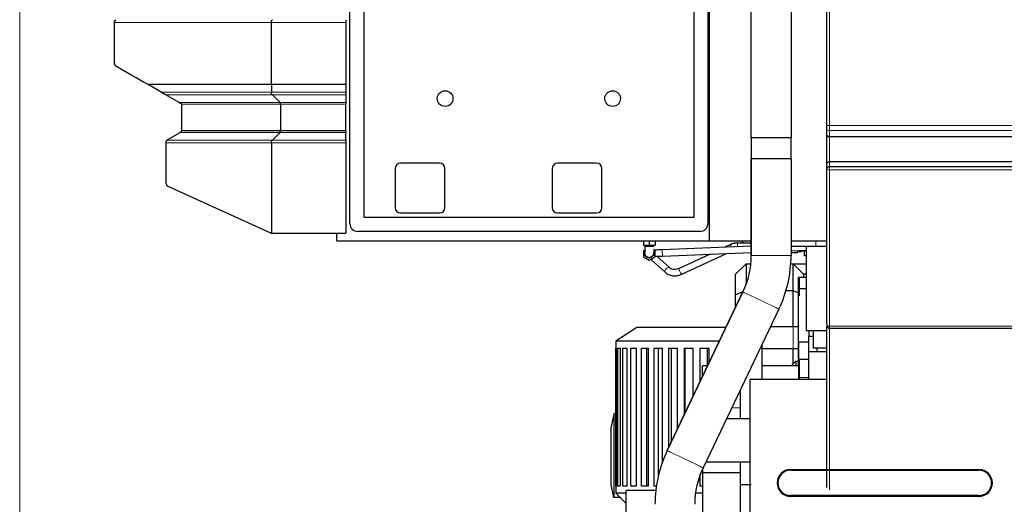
# Model space of a CAD drawing. Header units: inches. Extents: x 0 to 23760, y -13 to 16800.
# Tile 68 of 204: x 1696 to 3578, y 12822 to 13748. Entities that reach past the tile are written whole.
import ezdxf

# ---------------------------------------------------------------- set-up
doc = ezdxf.new("R2010")
doc.units = ezdxf.units.IN
doc.layers.add('254', color=7, linetype='Continuous', true_color=0xffffff)
doc.styles.add('latin_extended', font='simplex.shx')
doc.dimstyles.get("Standard").update_dxf_attribs({"dimtxt": 0.18, "dimasz": 0.18, "dimexe": 0.18, "dimexo": 0.0625, "dimgap": 0.09, "dimtad": 0, "dimtih": 1, "dimtoh": 1, "dimdec": 4, "dimzin": 0, "dimdsep": 46, "dimtxsty": 'Standard', "dimcen": 0.09, "dimadec": 0, "dimazin": 0, "dimtfac": 1, "dimtdec": 4, "dimtofl": 0, "dimtmove": 0, "dimatfit": 3, "dimfxl": 1, "dimtolj": 1, "dimtzin": 0, "dimarcsym": 0})

# ---------------------------------------------------------------- blocks, each defined once
blk = doc.blocks.new('_U1')
at = {"layer": '254', "color": 3, "linetype": 'Continuous', "lineweight": 13, "transparency": 16777216}
for p, q in [((8462.1, 14207.6), (8462.1, 10727)), ((1696.1, 13852.6), (1696.1, 10727)), ((1836.1, 10767), (8322.1, 10767))]:
    blk.add_line(p, q, dxfattribs=at)
at = {"layer": '254', "color": 3, "transparency": 16777216}
for points in [[(1836.1, 10790.4), (1836.1, 10743.7), (1696.1, 10767)], [(8322.1, 10743.7), (8322.1, 10790.4), (8462.1, 10767)]]:
    blk.add_solid(points, dxfattribs=at)
at = {"layer": 'Defpoints', "color": 0, "transparency": 16777216}
for p in [(8462.1, 14247.6), (1696.1, 13892.6), (8462.1, 10767)]:
    blk.add_point(p, dxfattribs=at)
at = {"layer": '254', "color": 2, "lineweight": 13, "transparency": 16777216, "insert": (4835.7, 10977), "char_height": 140, "attachment_point": 1, "style": 'latin_extended'}
blk.add_mtext('\\A1;6766', dxfattribs=at)

msp = doc.modelspace()

# ---------------------------------------------------------------- linework, layer by layer
at = {"layer": '254', "color": 2, "linetype": 'Continuous', "lineweight": 25}
for p, q in [((3014.063, 13325.567), (3014.063, 14151.567)), ((2327.063, 13358.567), (2327.063, 14012.567)), ((2354.063, 13370.567), (2354.063, 14000.567)), ((2984.063, 14000.567), (2984.063, 13370.567)), ((3011.063, 14012.567), (3011.063, 13358.567)), ((3238.563, 13545.819), (3238.563, 13971.722)), ((3094.026, 13522.567), (3094.026, 13832.567)), ((3170.1, 13832.567), (3170.1, 13522.567)), ((2319.063, 13748.29), (2319.063, 13743.094)), ((1966.332, 13609.658), (1941.294, 13624.153)), ((2177.119, 13624.153), (2177.119, 13609.658)), ((2319.063, 13627.632), (2319.063, 13624.153)), ((2319.063, 13624.153), (2319.063, 13609.658)), ((2000.731, 13589.745), (1975.299, 13604.467)), ((2193.573, 13589.745), (2178.851, 13604.467)), ((2319.063, 13609.658), (2319.063, 13604.467)), ((2319.063, 13604.467), (2319.063, 13589.745)), ((2006.063, 13536.852), (2006.063, 13584.928)), ((2194.439, 13587.146), (2194.439, 13535.611)), ((2319.063, 13589.745), (2319.063, 13587.146)), ((2319.063, 13535.611), (2319.063, 13587.146)), ((1979.063, 13519.531), (2002.413, 13533.013)), ((2194.439, 13535.611), (2005.794, 13535.611)), ((2193.573, 13533.013), (2178.851, 13518.29)), ((2319.063, 13535.611), (2194.439, 13535.611)), ((2319.063, 13535.611), (2319.063, 13533.013)), ((2319.063, 13518.29), (2319.063, 13533.013)), ((3238.563, 13527.652), (3238.563, 13538.895)), ((1976.063, 13435.003), (1976.063, 13513.094)), ((2177.119, 13513.094), (2177.119, 13340.282)), ((2319.063, 13518.29), (2319.063, 13513.094)), ((2319.063, 13513.094), (2319.063, 13340.067)), ((3132.063, 13522.567), (3094.026, 13522.567)), ((3094.063, 13522.567), (3094.063, 13482.567)), ((3170.1, 13522.567), (3132.063, 13522.567)), ((3170.063, 13482.567), (3170.063, 13522.567)), ((3238.563, 13473.332), (3238.563, 13524.418)), ((2498.563, 13474.067), (2423.563, 13474.067)), ((2798.563, 13474.067), (2723.563, 13474.067)), ((3094.021, 13482.567), (3094.032, 13482.567)), ((3094.021, 13482.567), (3094.021, 13297.904)), ((3094.032, 13297.904), (3094.032, 13482.567)), ((3132.063, 13482.567), (3094.032, 13482.567)), ((3170.105, 13482.567), (3132.063, 13482.567)), ((3170.105, 13482.567), (3170.105, 13297.904)), ((3238.563, 13463.866), (3238.563, 13473.332)), ((3604.063, 13476.366), (3243.563, 13476.366)), ((2413.563, 13464.067), (2413.563, 13389.067)), ((2508.563, 13389.067), (2508.563, 13464.067)), ((2713.563, 13464.067), (2713.563, 13389.067)), ((2808.563, 13389.067), (2808.563, 13464.067)), ((3238.563, 13165.659), (3238.563, 13462.889)), ((3604.063, 13467.093), (3243.563, 13467.093)), ((2176.237, 13340.6), (1979.59, 13429.536)), ((2423.563, 13379.067), (2498.563, 13379.067)), ((2723.563, 13379.067), (2798.563, 13379.067)), ((2984.063, 13370.567), (2354.063, 13370.567)), ((2178.71, 13340.067), (2319.063, 13340.067)), ((2302.063, 13325.567), (2302.063, 13340.073)), ((2996.063, 13343.567), (2342.063, 13343.567)), ((2302.063, 13325.567), (3014.063, 13325.567)), ((2888.063, 13325.567), (2888.063, 13317.567)), ((2899.063, 13325.567), (2899.063, 13317.567)), ((2910.063, 13325.567), (2910.063, 13317.567)), ((3014.063, 13325.567), (3094.021, 13325.567)), ((3094.022, 13321.567), (3067.922, 13321.567)), ((3170.106, 13325.567), (3238.561, 13325.567)), ((2888.063, 13317.567), (2899.063, 13317.567)), ((2888.353, 13308.085), (2888.063, 13307.918)), ((2888.063, 13307.918), (2888.063, 13295.216)), ((2890.563, 13315.567), (2890.565, 13315.567)), ((2893.063, 13317.567), (2893.063, 13315.567)), ((2899.063, 13317.567), (2910.063, 13317.567)), ((2905.063, 13315.567), (2905.063, 13317.567)), ((2910.063, 13307.918), (2907.563, 13309.361)), ((2910.063, 13295.216), (2910.063, 13307.918)), ((3094.017, 13315.647), (2923.793, 13308.596)), ((2924.29, 13296.607), (3094.019, 13303.637)), ((3054.279, 13318.559), (3043.546, 13313.556)), ((3170.103, 13306.788), (3198.745, 13307.975)), ((3170.105, 13315.567), (3217.404, 13315.567)), ((3182.063, 13302.865), (3170.105, 13302.865)), ((3182.063, 13307.284), (3182.063, 13302.865)), ((3182.063, 13306.567), (3186.063, 13306.567)), ((3186.063, 13307.449), (3186.063, 13304.597)), ((3189.938, 13304.597), (3186.063, 13304.597)), ((3189.938, 13307.61), (3189.938, 13304.597)), ((3189.938, 13306.567), (3195.563, 13306.567)), ((3195.563, 13306.329), (3195.563, 13307.843)), ((3195.563, 13297.092), (3195.563, 13306.329)), ((3198.746, 13306.329), (3195.563, 13306.329)), ((3198.746, 13315.567), (3198.746, 13154.598)), ((3217.404, 13315.567), (3238.564, 13315.567)), ((2888.063, 13295.216), (2899.063, 13288.865)), ((2899.063, 13288.865), (2910.063, 13295.216)), ((2904.903, 13288.129), (2929.414, 13265.797)), ((2937.496, 13274.667), (2912.985, 13296.999)), ((3015.266, 13300.375), (2956.052, 13272.775)), ((2961.122, 13261.899), (3046.441, 13301.666)), ((3198.746, 13297.092), (3195.563, 13297.092)), ((3084.063, 13281.707), (3064.063, 13261.707)), ((3084.063, 13281.707), (3093.21, 13281.707)), ((3084.063, 13281.707), (3084.063, 13241.988)), ((3169.552, 13281.707), (3174.063, 13281.707)), ((3174.063, 13281.707), (3198.746, 13281.707)), ((3194.063, 13261.707), (3174.063, 13281.707)), ((3174.063, 13230.682), (3174.063, 13281.707)), ((3064.063, 13222.398), (3064.063, 13261.707)), ((3184.063, 13233.667), (3184.063, 13255.667)), ((3198.746, 13255.667), (3184.063, 13255.667)), ((3186.063, 13220.567), (3186.063, 13255.567)), ((3198.746, 13261.707), (3194.063, 13261.707)), ((3194.063, 13261.707), (3194.063, 13255.667)), ((3078.189, 13228.064), (2933.289, 12924.874)), ((2933.3, 12924.874), (3078.2, 13228.064)), ((3078.3, 13228.295), (3064.063, 13222.398)), ((3160.415, 13230.682), (3174.063, 13230.682)), ((3174.063, 13230.682), (3184.063, 13226.54)), ((3174.063, 13161.667), (3174.063, 13230.682)), ((3184.063, 13102.667), (3184.063, 13233.667)), ((3198.746, 13233.667), (3184.063, 13233.667)), ((3064.063, 13198.504), (3064.063, 13222.398)), ((3146.837, 13195.26), (3001.936, 12892.07)), ((2875.058, 13160.342), (2835.458, 13133.942)), ((3045.822, 13160.342), (2875.058, 13160.342)), ((3198.746, 13154.598), (3238.564, 13154.598)), ((3204.063, 13154.599), (3204.063, 13143.567)), ((3212.063, 13154.598), (3212.063, 13120.596)), ((3238.563, 12854.065), (3238.563, 13162.709)), ((3243.563, 13158.759), (3604.063, 13158.759)), ((3033.194, 13133.942), (2835.458, 13133.942)), ((2835.458, 13133.942), (2835.458, 12843.542)), ((3204.063, 13113.617), (3204.063, 13143.567)), ((3204.063, 13143.567), (3212.066, 13143.567)), ((2835.46, 12856.742), (2835.46, 13120.742)), ((2835.46, 13120.742), (2836.477, 13120.742)), ((2836.477, 13120.742), (2836.477, 12856.742)), ((2838.8, 12856.742), (2838.8, 13120.742)), ((2838.8, 13120.742), (2843.197, 13120.742)), ((2843.197, 13120.742), (2843.197, 12856.742)), ((2848.341, 12856.742), (2848.341, 13120.742)), ((2848.341, 13120.742), (2855.925, 13120.742)), ((2855.925, 13120.742), (2855.925, 12856.742)), ((2863.664, 12856.742), (2863.664, 13120.742)), ((2863.664, 13120.742), (2874.105, 13120.742)), ((2874.105, 13120.742), (2874.105, 12856.742)), ((2884.1, 12856.742), (2884.1, 13120.742)), ((2884.1, 13120.742), (2896.942, 13120.742)), ((2894.069, 13120.742), (2894.069, 12856.742)), ((2896.942, 13120.742), (2896.942, 12856.742)), ((2908.756, 12856.742), (2908.756, 13120.742)), ((2908.756, 13120.742), (2923.437, 13120.742)), ((2915.948, 13120.742), (2915.948, 12875.02)), ((2923.437, 13120.742), (2923.437, 12901.016)), ((2936.555, 12931.71), (2936.555, 13120.742)), ((2936.555, 13120.742), (2952.433, 13120.742)), ((2940.655, 13120.742), (2940.655, 12940.29)), ((2952.433, 13120.742), (2952.433, 12964.932)), ((2966.281, 12993.906), (2966.281, 13120.742)), ((2966.281, 13120.742), (2982.663, 13120.742)), ((2967.11, 13120.742), (2967.11, 12995.639)), ((2982.663, 13120.742), (2982.663, 13028.181)), ((2996.636, 13057.419), (2996.636, 13120.742)), ((2996.636, 13120.742), (3012.805, 13120.742)), ((3010.352, 13086.764), (3010.352, 13120.742)), ((3012.805, 13120.742), (3012.805, 13091.252)), ((3026.292, 13119.471), (3026.292, 13120.742)), ((3174.063, 13090.767), (3174.063, 13119.668)), ((3184.563, 13131.767), (3184.563, 13060.773)), ((3204.063, 13131.767), (3184.563, 13131.767)), ((3238.565, 13120.596), (3212.063, 13120.596)), ((3219.063, 13120.596), (3219.063, 13113.617)), ((3179.063, 13095.767), (3170.063, 13086.767)), ((3179.063, 13095.767), (3184.063, 13095.767)), ((3179.063, 13095.767), (3179.063, 13086.765)), ((3184.063, 13086.767), (3184.063, 13102.667)), ((3184.563, 13102.667), (3184.063, 13102.667)), ((3186.063, 13064.267), (3186.063, 13099.267)), ((3186.063, 13099.267), (3204.063, 13099.267)), ((3238.565, 13113.617), (3204.063, 13113.617)), ((3204.063, 13060.758), (3204.063, 13113.617)), ((3000.563, 13065.638), (3000.563, 13086.767)), ((3010.661, 13086.767), (3000.563, 13086.767)), ((3184.563, 13086.767), (3115.064, 13086.767)), ((3092.063, 12929.137), (3092.063, 13060.762)), ((3238.56, 13060.762), (3092.063, 13060.762)), ((3186.063, 13060.761), (3186.063, 13064.267)), ((2831.458, 12995.342), (2826.509, 12970.342)), ((2835.459, 12995.342), (2831.458, 12995.342)), ((2831.458, 12995.342), (2831.458, 12835.342)), ((3092.063, 12985.499), (3046.587, 12985.499)), ((2826.509, 12860.342), (2826.509, 12970.342)), ((3092.063, 12583.065), (3092.063, 12929.137)), ((3000.563, 12889.123), (3000.563, 12882.438)), ((3007.399, 12903.499), (3092.063, 12903.499)), ((3169.063, 12888.736), (3529.063, 12888.736)), ((2996.636, 12856.742), (2996.636, 12879.681)), ((3000.563, 12882.436), (3000.563, 12668.45)), ((3073.062, 12882.436), (3000.563, 12882.436)), ((3169.063, 12887.236), (3529.063, 12887.236)), ((2831.458, 12835.342), (2826.509, 12860.342)), ((2836.477, 12856.742), (2835.46, 12856.742)), ((2843.197, 12856.742), (2838.8, 12856.742)), ((2855.925, 12856.742), (2848.341, 12856.742)), ((2874.105, 12856.742), (2863.664, 12856.742)), ((2896.942, 12856.742), (2884.1, 12856.742)), ((2912.536, 12856.742), (2908.756, 12856.742)), ((3000.563, 12856.742), (2996.636, 12856.742)), ((2843.658, 12835.342), (2831.458, 12835.342)), ((2855.059, 12843.542), (2835.458, 12843.542)), ((2835.458, 12843.542), (2855.062, 12823.938)), ((2855.063, 12734.567), (2855.063, 12848.567)), ((2911.481, 12848.567), (2855.063, 12848.567)), ((3000.552, 12843.542), (2987.498, 12843.542)), ((3529.063, 12838.893), (3169.063, 12838.893)), ((3529.063, 12837.393), (3169.063, 12837.393))]:
    msp.add_line(p, q, dxfattribs=at)
at = {"layer": '254', "color": 110, "linetype": 'Continuous', "lineweight": 13}
for p, q in [((3243.563, 13971.722), (3243.563, 13545.819)), ((2177.119, 13743.094), (1877.063, 13743.094)), ((2319.063, 13743.094), (2177.119, 13743.094)), ((2177.119, 13609.658), (1966.332, 13609.658)), ((2178.851, 13604.467), (1975.299, 13604.467)), ((2319.063, 13609.658), (2177.119, 13609.658)), ((2319.063, 13604.467), (2178.851, 13604.467)), ((2193.573, 13589.745), (2000.731, 13589.745)), ((2194.439, 13587.146), (2005.082, 13587.146)), ((2319.063, 13589.745), (2193.573, 13589.745)), ((2319.063, 13587.146), (2194.439, 13587.146)), ((2193.573, 13533.013), (2002.413, 13533.013)), ((2319.063, 13533.013), (2193.573, 13533.013)), ((3243.563, 13545.819), (3238.563, 13545.819)), ((3604.063, 13545.819), (3243.563, 13545.819)), ((3243.563, 13536.586), (3243.563, 13525.343)), ((3604.063, 13536.586), (3243.563, 13536.586)), ((1976.063, 13513.094), (2177.119, 13513.094)), ((2178.851, 13518.29), (1977.551, 13518.29)), ((2177.119, 13513.094), (2319.063, 13513.094)), ((2319.063, 13518.29), (2178.851, 13518.29)), ((3243.563, 13524.418), (3238.563, 13524.418)), ((3604.063, 13525.343), (3243.563, 13525.343)), ((3243.563, 13524.418), (3243.563, 13476.366)), ((3604.063, 13524.418), (3243.563, 13524.418)), ((3243.563, 13476.366), (3243.563, 13467.093)), ((3243.563, 13461.451), (3243.563, 13162.561)), ((3604.063, 13461.451), (3243.563, 13461.451)), ((3067.922, 13321.567), (3067.922, 13314.566)), ((3217.404, 13325.567), (3217.404, 13315.567)), ((2924.29, 13296.607), (2923.793, 13308.596)), ((3170.105, 13297.904), (3094.032, 13297.904)), ((3604.063, 13162.561), (3243.563, 13162.561)), ((3243.563, 13158.757), (3243.563, 12849.923)), ((3204.063, 13064.267), (3186.063, 13064.267)), ((3056.638, 13006.532), (3073.062, 13006.532)), ((3169.063, 12887.236), (3169.063, 12888.736)), ((3529.063, 12887.236), (3529.063, 12888.736)), ((3169.063, 12838.893), (3169.063, 12837.393)), ((3529.063, 12838.893), (3529.063, 12837.393))]:
    msp.add_line(p, q, dxfattribs=at)
at = {"layer": '254', "color": 2, "linetype": 'Continuous', "lineweight": 25}
for centre in [(2509.063, 13597.567), (2829.063, 13597.567)]:
    msp.add_circle(centre, 15, dxfattribs=at)
for centre, radius, start, end in [((1883.063, 13664.797), 6, 180, 193.038234), ((2003.063, 13584.928), 3, 47.686056, 59.932987), ((2003.063, 13584.928), 3, 0, 47.68667), ((2003.063, 13536.852), 3, 323.719688, 335.564062), ((1982.063, 13514.335), 6, 138.762188, 153.490313), ((1982.063, 13514.335), 6, 120, 138.761732), ((2423.563, 13464.067), 10, 90, 180), ((2498.563, 13464.067), 10, 0, 90), ((2723.563, 13464.067), 10, 90, 180), ((2798.563, 13464.067), 10, 0, 90), ((1982.063, 13435.003), 6, 180, 245.664601), ((2423.563, 13389.067), 10, 180, 270), ((2498.563, 13389.067), 10, 270, 0), ((2723.563, 13389.067), 10, 180, 270), ((2798.563, 13389.067), 10, 270, 0), ((2342.063, 13358.567), 15, 180, 270), ((2996.063, 13358.567), 15, 270, 0), ((2178.71, 13346.067), 6, 254.626731, 270), ((2899.063, 13302.567), 9, 161.398125, 270), ((2899.063, 13302.567), 9, 270, 15.62625), ((3169.063, 12863.065), 25.672, 90, 270), ((3529.063, 12863.065), 25.672, 270, 90), ((3169.063, 12863.065), 24.172, 90, 270), ((3529.063, 12863.065), 24.172, 270, 90)]:
    msp.add_arc(centre, radius, start, end, dxfattribs=at)
for centre, major_axis, ratio, start_param, end_param in [((2003.063, 13536.852), (-3, 0), 1, 2.71511436, 3.14159265), ((3243.563, 13473.332), (-5, 0), 0.60681526, 4.71238898, 6.28318531), ((2178.71, 13346.067), (-6, 0), 1, 1.14606349, 1.30248217), ((2932.06, 13297.904), (0, -161.963), 0.99998523, 1.12496079, 1.57079633), ((2932.071, 13297.904), (0, 161.963), 0.99998523, 4.26655345, 4.71238898), ((2932.071, 13297.904), (0, -238.037), 0.99998523, 1.12496079, 1.57079633), ((3243.563, 13163.759), (-5, 0), 0.99999985, 6.28307061, 7.85780114), ((3148.054, 12822.23), (0, 238.037), 0.99998523, 1.12496079, 1.57079633), ((3148.065, 12822.23), (0, -238.037), 0.99998523, 4.26655345, 4.71238898), ((3148.065, 12822.23), (0, 161.963), 0.99998523, 1.12496079, 1.57079633)]:
    msp.add_ellipse(centre, major_axis=major_axis, ratio=ratio, start_param=start_param, end_param=end_param, dxfattribs=at)
at = {"layer": '254', "color": 110, "linetype": 'Continuous', "lineweight": 13}
for centre, major_axis, ratio, start_param, end_param in [((3243.563, 13538.895), (5, 0), 0.46174861, 3.14159265, 4.71238898), ((3243.563, 13527.652), (5, 0), 0.46174861, 3.14159265, 4.71238898), ((3243.563, 13462.889), (5, 0), 0.28755689, 3.14159265, 4.71238898), ((3056.814, 13313.12), (-2.535, 5.438), 0.1518423, 0, 1.32928639), ((2908.944, 13292.564), (4.041, 4.435), 0.46528538, 1.97213479, 3.14159265), ((2933.455, 13270.232), (4.041, 4.435), 0.46528538, 0, 3.14591235), ((2958.587, 13267.337), (-2.535, 5.438), 0.1518423, 0, 3.14159265), ((3112.513, 13211.662), (34.331, -16.407), 0.00234351, 0.02138074, 3.11040492), ((3243.563, 13165.659), (5, 0), 0.61961812, 3.14159265, 4.71238898), ((2967.612, 12908.472), (34.331, -16.407), 0.00234351, 0.02138074, 3.11040492)]:
    msp.add_ellipse(centre, major_axis=major_axis, ratio=ratio, start_param=start_param, end_param=end_param, dxfattribs=at)
at = {"layer": '254', "color": 2, "linetype": 'Continuous', "lineweight": 25}
for points, weights in [([(1877.063, 13743.094), (1877.063, 13746.558), (1880.063, 13748.29)], [1, 0.866025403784, 1]), ([(2177.119, 13743.094), (2177.119, 13746.558), (2178.851, 13748.29)], [1, 0.866025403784, 1]), ([(2178.851, 13604.467), (2177.121, 13606.197), (2177.119, 13609.658)], [1, 0.866133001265, 0.999784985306]), ([(2194.439, 13587.146), (2194.439, 13588.879), (2193.573, 13589.745)], [1, 0.866025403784, 1]), ([(2193.573, 13533.013), (2194.439, 13533.879), (2194.439, 13535.611)], [1, 0.86602540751, 1]), ([(2177.119, 13513.094), (2177.119, 13516.558), (2178.851, 13518.29)], [1, 0.866025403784, 1])]:
    msp.add_rational_spline(points, weights, degree=2, dxfattribs=at)
for points, degree in [([(1877.063, 13664.788), (1877.063, 13703.941), (1877.063, 13743.094)], 2), ([(2177.119, 13624.153), (2177.119, 13683.624), (2177.119, 13743.094)], 2), ([(2319.063, 13743.094), (2319.063, 13685.363), (2319.063, 13627.632)], 2), ([(1941.294, 13624.153), (1920.881, 13635.97), (1900.469, 13647.787), (1880.057, 13659.604)], 3), ([(3067.922, 13321.567), (3060.756, 13321.473), (3054.278, 13318.558)], 2), ([(2890.565, 13297.661), (2890.563, 13297.665), (2890.563, 13302.262)], 2), ([(2902.052, 13290.727), (2902.937, 13289.92), (2903.888, 13289.054), (2904.911, 13288.122)], 3), ([(3184.063, 13161.667), (3179.047, 13161.667), (3174.031, 13161.667)], 2), ([(3174.031, 13119.667), (3179.047, 13119.667), (3184.063, 13119.667)], 2)]:
    msp.add_open_spline(points, degree=degree, dxfattribs=at)
for points, degree, knots in [([(1880.057, 13659.604), (1879.888, 13659.702), (1879.721, 13659.81), (1879.392, 13660.047), (1879.23, 13660.176), (1878.991, 13660.389), (1878.912, 13660.463), (1878.755, 13660.618), (1878.678, 13660.7), (1878.525, 13660.87), (1878.449, 13660.959), (1878.337, 13661.099), (1878.3, 13661.147), (1878.227, 13661.245), (1878.19, 13661.295), (1878.082, 13661.449), (1878.012, 13661.555), (1877.876, 13661.778), (1877.81, 13661.894), (1877.714, 13662.077), (1877.683, 13662.14), (1877.621, 13662.268), (1877.592, 13662.333), (1877.505, 13662.532), (1877.45, 13662.669), (1877.35, 13662.956), (1877.304, 13663.105), (1877.242, 13663.338), (1877.223, 13663.417), (1877.196, 13663.539), (1877.187, 13663.58), (1877.171, 13663.663), (1877.163, 13663.704), (1877.126, 13663.912), (1877.103, 13664.081), (1877.072, 13664.425), (1877.063, 13664.6), (1877.063, 13664.779)], 3, [0, 0, 0, 0, 0.125, 0.125, 0.25, 0.25, 0.3125, 0.3125, 0.375, 0.375, 0.4375, 0.4375, 0.46875, 0.46875, 0.5, 0.5, 0.5625, 0.5625, 0.625, 0.625, 0.65625, 0.65625, 0.6875, 0.6875, 0.75, 0.75, 0.8125, 0.8125, 0.84375, 0.84375, 0.859375, 0.859375, 0.875, 0.875, 0.9375, 0.9375, 1, 1, 1, 1]), ([(2177.119, 13624.153), (2149.348, 13624.153), (2121.577, 13624.153), (2066.035, 13624.153), (2038.264, 13624.153), (1987.427, 13624.153), (1964.36, 13624.153), (1941.294, 13624.153)], 3, [0, 0, 0, 0, 0.3532817, 0.3532817, 0.7065634, 0.7065634, 1, 1, 1, 1]), ([(2319.063, 13624.153), (2295.405, 13624.153), (2271.748, 13624.153), (2236.262, 13624.153), (2224.434, 13624.153), (2200.776, 13624.153), (2188.948, 13624.153), (2177.119, 13624.153)], 3, [0, 0, 0, 0, 0.5, 0.5, 0.75, 0.75, 1, 1, 1, 1]), ([(1975.299, 13604.467), (1975.234, 13604.505), (1975.168, 13604.543), (1975.037, 13604.619), (1974.971, 13604.657), (1974.839, 13604.733), (1974.773, 13604.772), (1974.674, 13604.829), (1974.641, 13604.848), (1974.575, 13604.886), (1974.543, 13604.905), (1974.445, 13604.962), (1974.381, 13604.999), (1974.254, 13605.072), (1974.191, 13605.109), (1974.004, 13605.217), (1973.882, 13605.288), (1973.732, 13605.374), (1973.702, 13605.392), (1973.642, 13605.426), (1973.613, 13605.444), (1973.524, 13605.495), (1973.466, 13605.529), (1973.293, 13605.629), (1973.18, 13605.694), (1972.959, 13605.822), (1972.851, 13605.885), (1972.637, 13606.008), (1972.532, 13606.069), (1972.221, 13606.249), (1972.019, 13606.366), (1971.623, 13606.595), (1971.43, 13606.707), (1971.049, 13606.927), (1970.864, 13607.035), (1970.499, 13607.246), (1970.32, 13607.35), (1969.968, 13607.553), (1969.795, 13607.654), (1969.454, 13607.851), (1969.286, 13607.948), (1968.788, 13608.236), (1968.465, 13608.423), (1967.834, 13608.789), (1967.525, 13608.968), (1966.92, 13609.318), (1966.623, 13609.49), (1966.332, 13609.658)], 3, [0, 0, 0, 0, 0.015625, 0.015625, 0.03125, 0.03125, 0.046875, 0.046875, 0.0546875, 0.0546875, 0.0625, 0.0625, 0.078125, 0.078125, 0.09375, 0.09375, 0.125, 0.125, 0.1328125, 0.1328125, 0.140625, 0.140625, 0.15625, 0.15625, 0.1875, 0.1875, 0.21875, 0.21875, 0.25, 0.25, 0.3125, 0.3125, 0.375, 0.375, 0.4375, 0.4375, 0.5, 0.5, 0.5625, 0.5625, 0.625, 0.625, 0.75, 0.75, 0.875, 0.875, 1, 1, 1, 1]), ([(2004.566, 13587.524), (2004.439, 13587.598), (2004.31, 13587.672), (2004.047, 13587.825), (2003.913, 13587.902), (2003.64, 13588.061), (2003.5, 13588.142), (2003.284, 13588.266), (2003.211, 13588.309), (2003.064, 13588.394), (2002.989, 13588.437), (2002.837, 13588.526), (2002.759, 13588.57), (2002.602, 13588.661), (2002.523, 13588.707), (2002.36, 13588.801), (2002.277, 13588.849), (2002.107, 13588.948), (2002.02, 13588.998), (2001.841, 13589.102), (2001.75, 13589.154), (2001.632, 13589.223), (2001.608, 13589.237), (2001.56, 13589.264), (2001.536, 13589.278), (2001.463, 13589.321), (2001.414, 13589.349), (2001.314, 13589.407), (2001.263, 13589.436), (2001.16, 13589.496), (2001.108, 13589.526), (2001.041, 13589.565), (2001.028, 13589.573), (2001.001, 13589.588), (2000.987, 13589.596), (2000.946, 13589.62), (2000.919, 13589.636), (2000.838, 13589.683), (2000.784, 13589.714), (2000.731, 13589.745)], 3, [0, 0, 0, 0, 0.125, 0.125, 0.25, 0.25, 0.375, 0.375, 0.4375, 0.4375, 0.5, 0.5, 0.5625, 0.5625, 0.625, 0.625, 0.6875, 0.6875, 0.75, 0.75, 0.8125, 0.8125, 0.828125, 0.828125, 0.84375, 0.84375, 0.875, 0.875, 0.90625, 0.90625, 0.9375, 0.9375, 0.9453125, 0.9453125, 0.953125, 0.953125, 0.96875, 0.96875, 1, 1, 1, 1]), ([(2005.082, 13587.146), (2005.002, 13587.22), (2004.918, 13587.288), (2004.745, 13587.414), (2004.656, 13587.472), (2004.566, 13587.524)], 3, [0, 0, 0, 0, 0.5, 0.5, 1, 1, 1, 1]), ([(2002.413, 13533.013), (2002.466, 13533.043), (2002.519, 13533.074), (2002.625, 13533.135), (2002.678, 13533.165), (2002.757, 13533.211), (2002.784, 13533.226), (2002.836, 13533.257), (2002.862, 13533.272), (2002.939, 13533.316), (2002.989, 13533.345), (2003.088, 13533.402), (2003.137, 13533.431), (2003.21, 13533.472), (2003.234, 13533.486), (2003.281, 13533.514), (2003.305, 13533.527), (2003.422, 13533.595), (2003.511, 13533.647), (2003.686, 13533.747), (2003.771, 13533.796), (2003.937, 13533.893), (2004.019, 13533.939), (2004.179, 13534.032), (2004.257, 13534.077), (2004.412, 13534.166), (2004.488, 13534.21), (2004.563, 13534.254)], 3, [0, 0, 0, 0, 0.0625, 0.0625, 0.125, 0.125, 0.15625, 0.15625, 0.1875, 0.1875, 0.25, 0.25, 0.3125, 0.3125, 0.34375, 0.34375, 0.375, 0.375, 0.5, 0.5, 0.625, 0.625, 0.75, 0.75, 0.875, 0.875, 1, 1, 1, 1]), ([(2004.563, 13534.254), (2004.686, 13534.324), (2004.807, 13534.406), (2005.041, 13534.592), (2005.155, 13534.695), (2005.315, 13534.868), (2005.366, 13534.928), (2005.441, 13535.022), (2005.465, 13535.054), (2005.513, 13535.12), (2005.536, 13535.153), (2005.648, 13535.32), (2005.727, 13535.463), (2005.794, 13535.611)], 3, [0, 0, 0, 0, 0.25, 0.25, 0.5, 0.5, 0.625, 0.625, 0.6875, 0.6875, 0.75, 0.75, 1, 1, 1, 1]), ([(3238.563, 13538.895), (3238.563, 13539.162), (3238.563, 13539.704), (3238.563, 13540.257), (3238.563, 13541.094), (3238.563, 13541.663), (3238.563, 13542.533), (3238.563, 13542.825), (3238.563, 13543.268), (3238.563, 13543.417), (3238.563, 13543.641), (3238.563, 13543.715), (3238.563, 13543.865), (3238.563, 13543.94), (3238.563, 13544.614), (3238.563, 13545.215), (3238.563, 13545.819)], 3, [0, 0, 0, 0, 0.125, 0.25, 0.25, 0.5, 0.5, 0.625, 0.625, 0.6875, 0.6875, 0.71875, 0.71875, 0.75, 0.75, 1, 1, 1, 1]), ([(3238.563, 13524.418), (3238.563, 13524.701), (3238.563, 13524.98), (3238.563, 13525.533), (3238.563, 13525.806), (3238.563, 13526.213), (3238.563, 13526.347), (3238.563, 13526.548), (3238.563, 13526.615), (3238.563, 13526.749), (3238.563, 13526.815), (3238.563, 13527.145), (3238.563, 13527.402), (3238.563, 13527.652)], 3, [0, 0, 0, 0, 0.25, 0.25, 0.5, 0.5, 0.625, 0.625, 0.6875, 0.6875, 0.75, 0.75, 1, 1, 1, 1]), ([(1976.063, 13514.335), (1976.063, 13514.545), (1976.074, 13514.751), (1976.116, 13515.157), (1976.147, 13515.356), (1976.228, 13515.745), (1976.277, 13515.936), (1976.349, 13516.168), (1976.364, 13516.214), (1976.395, 13516.306), (1976.411, 13516.351), (1976.461, 13516.486), (1976.495, 13516.573), (1976.603, 13516.83), (1976.681, 13516.993), (1976.845, 13517.302), (1976.931, 13517.448), (1977.063, 13517.653), (1977.108, 13517.72), (1977.175, 13517.816), (1977.198, 13517.847), (1977.243, 13517.909), (1977.266, 13517.939), (1977.378, 13518.086), (1977.466, 13518.193), (1977.551, 13518.29)], 3, [0, 0, 0, 0, 0.125, 0.125, 0.25, 0.25, 0.375, 0.375, 0.40625, 0.40625, 0.4375, 0.4375, 0.5, 0.5, 0.625, 0.625, 0.75, 0.75, 0.8125, 0.8125, 0.84375, 0.84375, 0.875, 0.875, 1, 1, 1, 1]), ([(1976.063, 13513.094), (1976.063, 13513.309), (1976.063, 13513.519), (1976.063, 13513.83), (1976.063, 13513.932), (1976.063, 13514.085), (1976.063, 13514.135), (1976.063, 13514.236), (1976.063, 13514.286), (1976.063, 13514.335)], 3, [0, 0, 0, 0, 0.5, 0.5, 0.75, 0.75, 0.875, 0.875, 1, 1, 1, 1]), ([(3243.563, 13467.093), (3243.386, 13467.093), (3243.211, 13467.086), (3242.865, 13467.061), (3242.693, 13467.042), (3242.353, 13466.993), (3242.185, 13466.962), (3241.852, 13466.888), (3241.69, 13466.845), (3241.376, 13466.75), (3241.224, 13466.697), (3240.928, 13466.582), (3240.785, 13466.519), (3240.508, 13466.384), (3240.376, 13466.313), (3240.126, 13466.165), (3240.008, 13466.087), (3239.784, 13465.926), (3239.678, 13465.842), (3239.554, 13465.734), (3239.53, 13465.713), (3239.482, 13465.669), (3239.412, 13465.603), (3239.346, 13465.537), (3239.22, 13465.403), (3239.143, 13465.312), (3239.004, 13465.129), (3238.942, 13465.037), (3238.873, 13464.921), (3238.859, 13464.898), (3238.833, 13464.851), (3238.821, 13464.828), (3238.785, 13464.758), (3238.762, 13464.712), (3238.701, 13464.573), (3238.668, 13464.482), (3238.615, 13464.301), (3238.595, 13464.212), (3238.576, 13464.081), (3238.568, 13464.016), (3238.564, 13463.94), (3238.563, 13463.909), (3238.563, 13463.887), (3238.563, 13463.877), (3238.563, 13463.866)], 3, [0, 0, 0, 0, 0.0625, 0.0625, 0.125, 0.125, 0.1875, 0.1875, 0.25, 0.25, 0.3125, 0.3125, 0.375, 0.375, 0.4375, 0.4375, 0.5, 0.5, 0.5625, 0.5625, 0.578125, 0.578125, 0.59375, 0.625, 0.625, 0.6875, 0.6875, 0.75, 0.75, 0.765625, 0.765625, 0.78125, 0.78125, 0.8125, 0.8125, 0.875, 0.875, 0.9375, 0.9375, 0.96875, 0.984375, 0.9921875, 0.9921875, 1, 1, 1, 1]), ([(3238.563, 13462.889), (3238.563, 13463.049), (3238.563, 13463.21), (3238.563, 13463.536), (3238.563, 13463.7), (3238.563, 13463.866)], 3, [0, 0, 0, 0, 0.5, 0.5, 1, 1, 1, 1]), ([(3075.763, 13325.517), (3075.848, 13325.357), (3076.671, 13323.85), (3077.608, 13322.425), (3078.529, 13321.23)], 3, [0, 0, 0, 0, 0.10534314, 1, 1, 1, 1]), ([(3093.967, 13323.79), (3093.481, 13324.002), (3092.568, 13324.467), (3091.686, 13325.051), (3091.277, 13325.353)], 3, [0, 0, 0, 0, 0.5260889, 1, 1, 1, 1]), ([(2907.563, 13304.246), (2907.563, 13300.115), (2907.563, 13300.113), (2907.563, 13298.301), (2907.563, 13298.273), (2907.566, 13297.909), (2907.563, 13297.813), (2907.56, 13297.733), (2907.566, 13297.665), (2907.533, 13297.641), (2907.435, 13297.588), (2907.297, 13297.506), (2907.071, 13297.371), (2906.5, 13297.046), (2906.46, 13297.023), (2900.163, 13293.387), (2900.125, 13293.365), (2899.559, 13293.035), (2899.328, 13292.905), (2899.189, 13292.827), (2899.095, 13292.769), (2899.057, 13292.751), (2899.001, 13292.791), (2898.93, 13292.829), (2898.846, 13292.874), (2898.532, 13293.058), (2898.51, 13293.071), (2890.568, 13297.657), (2890.565, 13297.661)], 2, [0, 0, 0, 0.19982663, 0.19982663, 0.26650774, 0.26650774, 0.28317802, 0.28317802, 0.28734559, 0.28942938, 0.29151316, 0.2998483, 0.2998483, 0.33318886, 0.33318886, 0.46655109, 0.59991331, 0.59991331, 0.63325387, 0.63325387, 0.64158901, 0.6436728, 0.64575658, 0.64992415, 0.64992415, 0.66659443, 0.66659443, 0.73327554, 1, 1, 1]), ([(2890.565, 13315.567), (2890.568, 13315.567), (2898.51, 13315.567), (2898.532, 13315.567), (2898.845, 13315.567), (2899, 13315.567), (2899.056, 13315.567), (2899.094, 13315.567), (2899.188, 13315.567), (2899.328, 13315.567), (2899.558, 13315.567), (2900.125, 13315.567), (2900.165, 13315.567), (2906.462, 13315.567), (2906.5, 13315.567), (2907.07, 13315.567), (2907.297, 13315.567), (2907.435, 13315.567), (2907.532, 13315.567), (2907.566, 13315.567), (2907.563, 13315.567), (2907.563, 13315.567)], 2, [0, 0, 0, 0.3741452, 0.4676815, 0.4676815, 0.49106557, 0.49691159, 0.4998346, 0.50275761, 0.51444965, 0.51444965, 0.5612178, 0.5612178, 0.7482904, 0.93536299, 0.93536299, 0.98213114, 0.98213114, 0.99382318, 0.99674619, 0.9996692, 1, 1, 1]), ([(2890.563, 13315.567), (2890.563, 13312.666), (2890.563, 13308.545), (2890.563, 13304.283), (2890.563, 13302.858), (2890.563, 13302.598), (2890.563, 13302.398), (2890.563, 13302.262), (2890.563, 13302.174), (2890.563, 13302.157), (2890.563, 13302.155), (2890.563, 13302.155)], 3, [0, 0, 0, 0, 0.64223377, 0.91396261, 0.94281158, 0.9592729, 0.97108394, 0.98976314, 0.99607017, 0.9984313, 1, 1, 1, 1]), ([(2907.563, 13307.474), (2907.563, 13307.474), (2907.563, 13307.474), (2907.563, 13307.474), (2907.563, 13307.473), (2907.563, 13307.473), (2907.563, 13307.473), (2907.563, 13307.44), (2907.563, 13307.307), (2907.563, 13306.833), (2907.563, 13305.983), (2907.563, 13303.984), (2907.563, 13303.179), (2907.563, 13302.803), (2907.563, 13302.746)], 3, [0, 0, 0, 0, 0.19682527, 0.2552401, 0.29905122, 0.31365493, 0.32825864, 0.37206976, 0.4304846, 0.54731426, 0.66414392, 0.89780325, 0.95621808, 1, 1, 1, 1]), ([(2923.793, 13308.596), (2921.869, 13308.517), (2918.276, 13308.367), (2913.38, 13308.168), (2910.519, 13308.036), (2909.262, 13307.979)], 3, [0, 0, 0, 0, 0.37091036, 0.70955362, 1, 1, 1, 1]), ([(2909.751, 13296.012), (2911.616, 13296.084), (2916.257, 13296.274), (2921.33, 13296.483), (2924.29, 13296.607)], 3, [0, 0, 0, 0, 0.45639985, 1, 1, 1, 1]), ([(2929.422, 13265.79), (2931.953, 13263.553), (2937.176, 13260.363), (2946.108, 13258.521), (2954.205, 13259.294), (2958.968, 13260.911), (2961.133, 13261.904)], 3, [0, 0, 0, 0, 0.29854843, 0.56533896, 0.80029068, 1, 1, 1, 1]), ([(2956.042, 13272.769), (2954.667, 13272.128), (2951.734, 13271.1), (2946.896, 13270.65), (2941.763, 13271.642), (2938.859, 13273.42), (2937.488, 13274.674)], 3, [0, 0, 0, 0, 0.20342457, 0.4352516, 0.70087802, 1, 1, 1, 1]), ([(3174.031, 13161.667), (3169.729, 13161.667), (3161.612, 13161.667), (3146.895, 13161.667), (3136.77, 13161.667), (3130.833, 13161.667), (3130.752, 13161.667)], 3, [0, 0, 0, 0, 0.28500323, 0.54257432, 0.99370952, 1, 1, 1, 1]), ([(3114.738, 13119.667), (3117.253, 13119.667), (3124.117, 13119.667), (3137.473, 13119.667), (3151.817, 13119.667), (3164.218, 13119.667), (3170.706, 13119.667), (3174.031, 13119.667)], 3, [0, 0, 0, 0, 0.17235129, 0.43039877, 0.70378833, 0.84895937, 1, 1, 1, 1]), ([(3115.063, 13117.163), (3115.063, 13119.223), (3115.063, 13123.471), (3115.063, 13127.184), (3115.063, 13129.003)], 3, [0, 0, 0, 0, 0.45538984, 1, 1, 1, 1]), ([(3115.063, 13060.761), (3115.063, 13062.83), (3115.063, 13070.484), (3115.063, 13083.722), (3115.063, 13100.454), (3115.063, 13111.601), (3115.063, 13117.163)], 3, [0, 0, 0, 0, 0.11005579, 0.40710891, 0.70416203, 1, 1, 1, 1]), ([(3073.063, 13040.894), (3073.063, 13039.536), (3073.063, 13031.475), (3073.063, 13017.83), (3073.063, 13000.724), (3073.063, 12990.32), (3073.063, 12985.5)], 3, [0, 0, 0, 0, 0.07357713, 0.43652864, 0.73898823, 1, 1, 1, 1]), ([(3073.063, 12903.896), (3073.063, 12901.971), (3073.063, 12894.913), (3073.063, 12882.897), (3073.063, 12869.67), (3073.063, 12862.376), (3073.063, 12859.567)], 3, [0, 0, 0, 0, 0.14968114, 0.53330934, 0.82157548, 1, 1, 1, 1]), ([(3073.063, 12859.567), (3073.063, 12854.202), (3073.063, 12843.457), (3073.063, 12827.331), (3073.063, 12811.19), (3073.063, 12795.048), (3073.063, 12778.891), (3073.063, 12768.115), (3073.063, 12762.718)], 3, [0, 0, 0, 0, 0.1661811, 0.33284708, 0.4995125, 0.66617792, 0.83284392, 1, 1, 1, 1])]:
    msp.add_open_spline(points, degree=degree, knots=knots, dxfattribs=at)
at = {"layer": '254', "color": 110, "linetype": 'Continuous', "lineweight": 13}
for points, knots in [([(3243.563, 13545.819), (3243.563, 13545.417), (3243.563, 13544.615), (3243.563, 13543.817), (3243.563, 13543.319), (3243.563, 13543.219), (3243.563, 13543.02), (3243.563, 13542.92), (3243.563, 13542.623), (3243.563, 13542.425), (3243.563, 13541.835), (3243.563, 13541.055), (3243.563, 13539.905), (3243.563, 13538.776), (3243.563, 13538.037), (3243.563, 13537.579), (3243.563, 13537.488), (3243.563, 13537.306), (3243.563, 13537.215), (3243.563, 13536.944), (3243.563, 13536.764), (3243.563, 13536.586)], [0, 0, 0, 0, 0.125, 0.25, 0.25, 0.28125, 0.28125, 0.3125, 0.3125, 0.375, 0.375, 0.5, 0.625, 0.75, 0.875, 0.875, 0.90625, 0.90625, 0.9375, 0.9375, 1, 1, 1, 1]), ([(3243.563, 13525.343), (3243.563, 13525.272), (3243.563, 13525.198), (3243.563, 13525.085), (3243.563, 13525.047), (3243.563, 13524.97), (3243.563, 13524.932), (3243.563, 13524.815), (3243.563, 13524.737), (3243.563, 13524.579), (3243.563, 13524.499), (3243.563, 13524.418)], [0, 0, 0, 0, 0.25, 0.25, 0.375, 0.375, 0.5, 0.5, 0.75, 0.75, 1, 1, 1, 1]), ([(3243.563, 13467.093), (3243.563, 13467.079), (3243.563, 13467.064), (3243.563, 13467.035), (3243.563, 13466.992), (3243.563, 13466.891), (3243.563, 13466.689), (3243.563, 13466.515), (3243.563, 13466.165), (3243.563, 13465.93), (3243.563, 13465.575), (3243.563, 13465.457), (3243.563, 13465.219), (3243.563, 13465.1), (3243.563, 13464.743), (3243.563, 13464.505), (3243.563, 13464.148), (3243.563, 13464.028), (3243.563, 13463.849), (3243.563, 13463.789), (3243.563, 13463.67), (3243.563, 13463.373), (3243.563, 13462.605), (3243.563, 13461.909), (3243.563, 13461.451)], [0, 0, 0, 0, 0.0078125, 0.0078125, 0.015625, 0.03125, 0.0625, 0.125, 0.125, 0.25, 0.25, 0.3125, 0.3125, 0.375, 0.375, 0.5, 0.5, 0.5625, 0.5625, 0.59375, 0.59375, 0.625, 0.75, 1, 1, 1, 1]), ([(2890.565, 13315.567), (2890.565, 13313.841), (2890.565, 13310.39), (2890.565, 13306.507), (2890.565, 13304.026), (2890.565, 13303.16), (2890.565, 13302.654), (2890.565, 13302.306), (2890.565, 13301.876), (2890.565, 13300.517), (2890.565, 13299.377), (2890.565, 13298.253), (2890.565, 13297.857), (2890.565, 13297.698), (2890.565, 13297.665), (2890.565, 13297.659), (2890.565, 13297.66), (2890.565, 13297.662), (2890.565, 13297.661), (2890.565, 13297.661), (2890.565, 13297.661), (2890.565, 13297.661)], [0, 0, 0, 0, 0.14207169, 0.28414338, 0.31966131, 0.34629975, 0.35517923, 0.36405871, 0.39069715, 0.42621508, 0.56828677, 0.63932261, 0.71035846, 0.74587638, 0.77251482, 0.78139431, 0.79027379, 0.81691223, 0.85243015, 0.99450184, 1, 1, 1, 1]), ([(3243.563, 13162.561), (3243.563, 13162.558), (3243.563, 13162.555), (3243.563, 13162.549), (3243.563, 13162.539), (3243.563, 13162.517), (3243.563, 13162.473), (3243.563, 13162.385), (3243.563, 13162.211), (3243.563, 13161.874), (3243.563, 13161.238), (3243.563, 13160.759), (3243.563, 13160.434), (3243.563, 13160.398), (3243.563, 13160.327), (3243.563, 13160.293), (3243.563, 13160.19), (3243.563, 13160.124), (3243.563, 13159.933), (3243.563, 13159.697), (3243.563, 13159.398), (3243.563, 13159.234), (3243.563, 13159.126), (3243.563, 13159.092), (3243.563, 13159.045), (3243.563, 13159.029), (3243.563, 13159), (3243.563, 13158.986), (3243.563, 13158.92), (3243.563, 13158.877), (3243.563, 13158.81), (3243.563, 13158.771), (3243.563, 13158.76), (3243.563, 13158.759)], [0, 0, 0, 0, 0.00133867, 0.00133867, 0.00267734, 0.00535469, 0.01070937, 0.02141874, 0.04283749, 0.08567497, 0.17134995, 0.3426999, 0.3426999, 0.36411864, 0.36411864, 0.38553739, 0.38553739, 0.42837487, 0.42837487, 0.51404985, 0.59972482, 0.6853998, 0.6853998, 0.72823728, 0.72823728, 0.74965603, 0.74965603, 0.77107477, 0.77107477, 0.85674975, 0.85674975, 0.94242472, 1, 1, 1, 1])]:
    msp.add_open_spline(points, degree=3, knots=knots, dxfattribs=at)
msp.add_rational_spline([(3174.044, 13140.559), (3174.044, 13147.983), (3174.042, 13157.865), (3174.036, 13161.628), (3174.031, 13161.667), (3174.031, 13161.667), (3174.031, 13161.667), (3174.031, 13161.667)], [1.01661171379, 1.01661171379, 0.958470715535, 1.01661171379, 1.01661171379, 1.01661119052, 1.01661014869, 1.01660859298], degree=4, knots=[0, 0, 0, 0, 0, 0.99700897, 0.99700897, 0.99700897, 1, 1, 1, 1, 1], dxfattribs=at)
for points, weights in [([(3174.031, 13119.667), (3174.036, 13119.673), (3174.042, 13123.379), (3174.044, 13133.166), (3174.044, 13140.559)], [1.0166054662, 1.0158767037, 0.958963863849, 1.01661171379, 1.01661171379]), ([(3115.062, 13117.09), (3115.073, 13118.465), (3114.842, 13119.923), (3114.311, 13121.395), (3113.478, 13122.823)], [1.01661171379, 1.01661171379, 1.01261877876, 1.00777210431, 1.00356555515])]:
    msp.add_rational_spline(points, weights, degree=4, dxfattribs=at)
at = {"layer": '254', "color": 2, "linetype": 'Continuous', "lineweight": 25}
msp.add_rational_spline([(3094.062, 12859.56), (3086.644, 12859.56), (3076.835, 12859.561), (3073.101, 12859.564), (3073.063, 12859.567), (3073.063, 12859.567), (3073.063, 12859.567), (3073.063, 12859.567)], [1.01660700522, 1.01597326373, 0.958898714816, 1.01661171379, 1.01661171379, 1.01661119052, 1.01661014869, 1.01660859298], degree=4, knots=[0, 0, 0, 0, 0, 0.99699794, 0.99699794, 0.99699794, 1, 1, 1, 1, 1], dxfattribs=at)

# ---------------------------------------------------------------- dimensions: what is measured, and where the dimension line sits
at = {"layer": '254', "color": 2, "linetype": 'Continuous', "lineweight": 13}
dim = msp.add_linear_dim(base=(8462.063, 10767.048), p1=(1696.083, 13892.567), p2=(8462.063, 14247.559), dimstyle='Standard', override={"dimscale": 40, "dimtxt": 3.5, "dimasz": 3.5, "dimexe": 1, "dimexo": 1, "dimgap": 1.75, "dimtad": 1, "dimtih": 1, "dimtoh": 0, "dimdec": 0, "dimlfac": 1, "dimzin": 8, "dimdsep": 46, "dimlunit": 2, "dimtxsty": 'latin_extended', "dimsah": 1, "dimse1": 0, "dimse2": 0, "dimsd1": 0, "dimsd2": 0, "dimclrd": 3, "dimclre": 3, "dimclrt": 2, "dimtol": 0, "dimtm": -0.1, "dimtfac": 0.714286, "dimtdec": 3, "dimtofl": 1, "dimtmove": 0, "dimtzin": 8, "dimlwd": 13, "dimlwe": 13}, dxfattribs=at)
dim.commit()
dim.dimension.update_dxf_attribs({"geometry": '_U1', "text_midpoint": (5079.073, 10767.048), "dimtype": 160})

doc.saveas('drawing.dxf')
